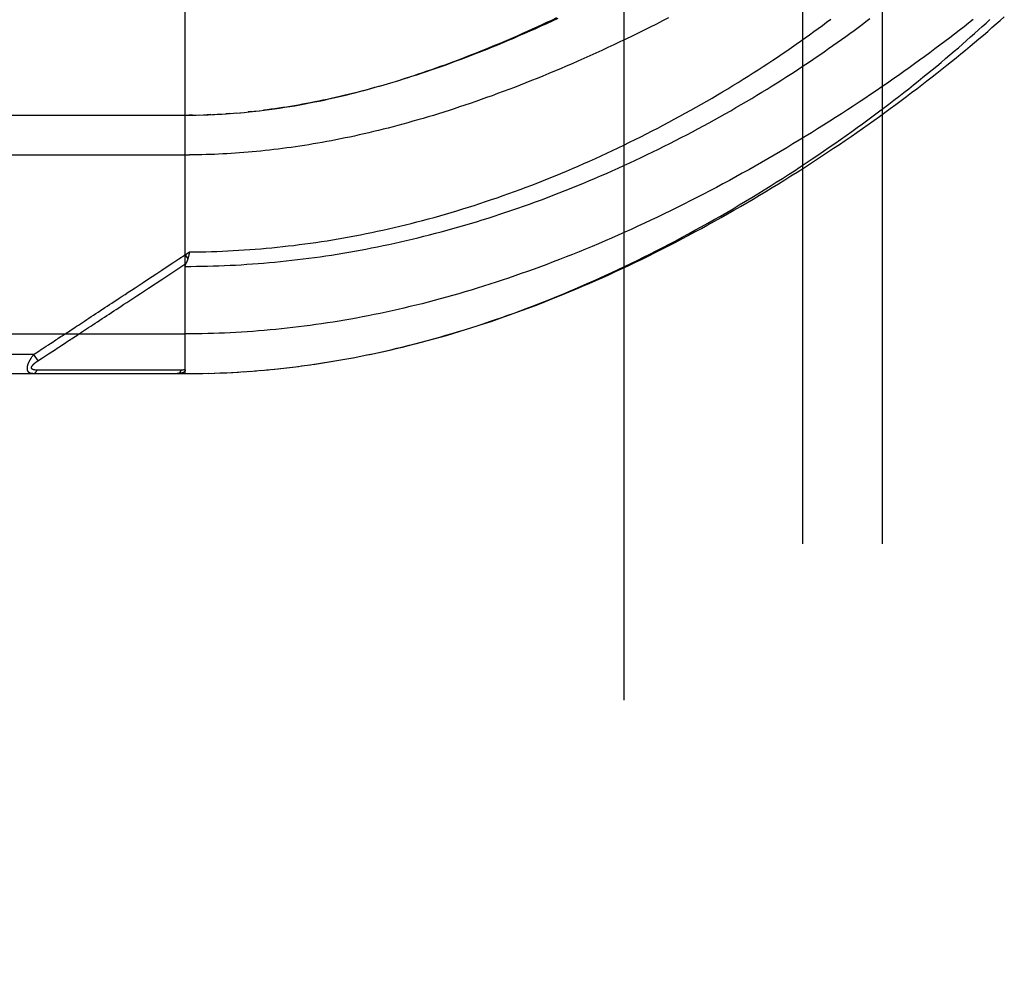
# Model space of a CAD drawing. Header units: inches. Extents: x 0 to 212, y 0 to 138.
# Tile 125 of 256: x 35.93 to 37.48, y 74.42 to 75.9. Entities that reach past the tile are written whole.
import ezdxf

# ---------------------------------------------------------------- set-up
doc = ezdxf.new("R2010")
doc.units = ezdxf.units.IN
doc.header["$LTSCALE"] = 11.6875
doc.header["$MEASUREMENT"] = 0
doc.linetypes.add('HIDDEN', pattern=[0.2, 0.1, -0.1])
for name, color, linetype in [('DEFAULT_2', 8, 'HIDDEN'), ('LEFTHAND_DOOR_ASSEMBLY', 7, 'CONTINUOUS'), ('SUBPANEL', 7, 'CONTINUOUS')]:
    doc.layers.add(name, color=color, linetype=linetype)

msp = doc.modelspace()

# ---------------------------------------------------------------- linework, layer by layer
at = {"layer": 'DEFAULT_2', "color": 8, "linetype": 'HIDDEN'}
msp.add_line((36.8837, 39.7688), (36.8837, 96.8728), dxfattribs=at)
at = {"layer": 'LEFTHAND_DOOR_ASSEMBLY', "color": 8, "linetype": 'HIDDEN'}
for p, q in [((36.1939, 75.3446), (36.1939, 76.0093)), ((36.237, 75.7518), (36.2459, 75.7522)), ((36.2441, 75.7521), (36.2517, 75.7525)), ((36.2633, 75.7533), (36.2575, 75.7529)), ((36.2653, 75.7534), (36.2751, 75.7542)), ((36.2723, 75.7539), (36.2809, 75.7547)), ((36.2987, 75.7564), (36.2928, 75.7558)), ((36.3021, 75.7568), (36.3106, 75.7577)), ((35.3202, 75.7508), (36.1939, 75.7508)), ((36.2054, 75.7509), (36.1997, 75.7508)), ((36.2082, 75.7509), (36.217, 75.7511)), ((36.2154, 75.751), (36.2227, 75.7512)), ((36.2343, 75.7516), (36.2285, 75.7514)), ((35.2902, 75.6883), (36.2005, 75.6883)), ((36.1939, 75.5313), (36.2007, 75.5359)), ((36.2007, 75.5359), (36.2, 75.5328)), ((36.1939, 75.5313), (36.198, 75.5251)), ((36.1997, 75.5315), (36.1994, 75.5303)), ((36.2, 75.5328), (36.1997, 75.5315)), ((36.1176, 75.4666), (36.1235, 75.4705)), ((36.0291, 75.4085), (36.0419, 75.4169)), ((35.2902, 75.4071), (36.1939, 75.4071)), ((35.9792, 75.3757), (35.9884, 75.3817)), ((35.9556, 75.3746), (35.2902, 75.3746)), ((35.9556, 75.3746), (35.9581, 75.3762)), ((35.9556, 75.3746), (35.9622, 75.3645)), ((35.9581, 75.3762), (35.9605, 75.3778)), ((35.9605, 75.3778), (35.9629, 75.3794)), ((35.9622, 75.3645), (35.9697, 75.3694)), ((35.9697, 75.3694), (35.9776, 75.3746)), ((35.9776, 75.3746), (35.9792, 75.3757)), ((35.9654, 75.3501), (35.961, 75.35)), ((35.9744, 75.3501), (35.9654, 75.3501)), ((36.0062, 75.3501), (35.9744, 75.3501)), ((36.0112, 75.3502), (36.0062, 75.3501)), ((36.1753, 75.3502), (36.1638, 75.3502)), ((36.1879, 75.3502), (36.1753, 75.3502)), ((36.3032, 75.3489), (36.3154, 75.3499)), ((36.3123, 75.3496), (36.3247, 75.3507)), ((36.3215, 75.3504), (36.3342, 75.3517)), ((36.3307, 75.3513), (36.3436, 75.3526)), ((36.3398, 75.3522), (36.353, 75.3537)), ((36.349, 75.3532), (36.3624, 75.3548)), ((36.3582, 75.3543), (36.3719, 75.356)), ((36.3675, 75.3554), (36.3814, 75.3572)), ((36.3767, 75.3566), (36.3909, 75.3585)), ((36.3859, 75.3579), (36.4004, 75.3599)), ((35.3202, 75.3446), (36.1939, 75.3446)), ((36.1939, 75.3446), (36.2032, 75.3446)), ((36.203, 75.3446), (36.2125, 75.3447)), ((36.2121, 75.3447), (36.2218, 75.3448)), ((36.2212, 75.3448), (36.2312, 75.3451)), ((36.2303, 75.345), (36.2405, 75.3453)), ((36.2394, 75.3453), (36.2498, 75.3457)), ((36.2485, 75.3456), (36.2592, 75.3461)), ((36.2576, 75.346), (36.2685, 75.3466)), ((36.2667, 75.3465), (36.2779, 75.3471)), ((36.2758, 75.347), (36.2872, 75.3477)), ((36.2849, 75.3475), (36.2966, 75.3484)), ((36.2941, 75.3482), (36.306, 75.3491))]:
    msp.add_line(p, q, dxfattribs=at)
for points in [[(36.1939, 75.5132), (36.2027, 75.5132), (36.2115, 75.5133), (36.2203, 75.5134), (36.2291, 75.5136), (36.2378, 75.5139), (36.2466, 75.5142), (36.2554, 75.5145), (36.2643, 75.5149), (36.2731, 75.5153), (36.2819, 75.5158), (36.2907, 75.5164), (36.2995, 75.517), (36.3084, 75.5176), (36.3172, 75.5183), (36.3261, 75.5191), (36.3349, 75.5199), (36.3438, 75.5208), (36.3526, 75.5217), (36.3615, 75.5227), (36.3704, 75.5237), (36.3793, 75.5248), (36.3882, 75.5259), (36.3971, 75.5271), (36.4061, 75.5284), (36.415, 75.5297), (36.4239, 75.531), (36.4329, 75.5324), (36.4419, 75.5339), (36.4509, 75.5354), (36.4599, 75.537), (36.4689, 75.5386), (36.4779, 75.5403), (36.4869, 75.5421), (36.496, 75.5439), (36.505, 75.5457), (36.5141, 75.5476), (36.5232, 75.5496), (36.5323, 75.5516), (36.5414, 75.5537), (36.5505, 75.5559), (36.5596, 75.5581), (36.5688, 75.5604), (36.5779, 75.5627), (36.5871, 75.5651), (36.5963, 75.5675), (36.6055, 75.57), (36.6147, 75.5725), (36.6239, 75.5752), (36.6332, 75.5778), (36.6424, 75.5806), (36.6516, 75.5834), (36.6609, 75.5862), (36.6702, 75.5891), (36.6795, 75.5921), (36.6887, 75.5951), (36.698, 75.5982), (36.7073, 75.6014), (36.7166, 75.6046), (36.7259, 75.6078), (36.7353, 75.6111), (36.7446, 75.6145), (36.7539, 75.6179), (36.7632, 75.6214), (36.7725, 75.625), (36.7818, 75.6286), (36.7911, 75.6322), (36.8004, 75.636), (36.8097, 75.6397), (36.819, 75.6435), (36.8283, 75.6474), (36.8375, 75.6513), (36.8468, 75.6553), (36.856, 75.6593), (36.8652, 75.6634), (36.8744, 75.6675), (36.8835, 75.6716), (36.8927, 75.6758), (36.9018, 75.6801), (36.9109, 75.6844), (36.92, 75.6887), (36.929, 75.6931), (36.938, 75.6975), (36.947, 75.702), (36.9559, 75.7064), (36.9648, 75.711), (36.9737, 75.7155), (36.9825, 75.7201), (36.9913, 75.7247), (37, 75.7294), (37.0087, 75.7341), (37.0173, 75.7388), (37.0259, 75.7435), (37.0345, 75.7483), (37.0429, 75.753), (37.0514, 75.7578), (37.0597, 75.7626), (37.068, 75.7675), (37.0763, 75.7723), (37.0844, 75.7772), (37.0925, 75.782), (37.1006, 75.7869), (37.1085, 75.7918), (37.1165, 75.7967), (37.1243, 75.8016), (37.132, 75.8065), (37.1397, 75.8114), (37.1473, 75.8162), (37.1549, 75.8211), (37.1623, 75.826), (37.1697, 75.8309), (37.177, 75.8358), (37.1842, 75.8407), (37.1913, 75.8456), (37.1984, 75.8504), (37.2053, 75.8553), (37.2122, 75.8601), (37.219, 75.8649), (37.2257, 75.8697), (37.2323, 75.8745), (37.2388, 75.8793), (37.2453, 75.884), (37.2516, 75.8887), (37.2579, 75.8934), (37.2641, 75.8981), (37.2702, 75.9028)], [(36.2007, 75.5359), (36.2093, 75.5359), (36.2179, 75.536), (36.2265, 75.5362), (36.2351, 75.5364), (36.2437, 75.5367), (36.2523, 75.5371), (36.2609, 75.5374), (36.2695, 75.5379), (36.2781, 75.5384), (36.2867, 75.5389), (36.2953, 75.5395), (36.304, 75.5402), (36.3126, 75.5409), (36.3212, 75.5416), (36.3299, 75.5424), (36.3385, 75.5433), (36.3472, 75.5442), (36.3558, 75.5452), (36.3645, 75.5462), (36.3732, 75.5473), (36.3819, 75.5484), (36.3906, 75.5496), (36.3993, 75.5509), (36.4081, 75.5522), (36.4168, 75.5535), (36.4255, 75.555), (36.4343, 75.5564), (36.4431, 75.558), (36.4518, 75.5595), (36.4606, 75.5612), (36.4694, 75.5629), (36.4783, 75.5646), (36.4871, 75.5664), (36.4959, 75.5683), (36.5048, 75.5702), (36.5137, 75.5722), (36.5225, 75.5743), (36.5314, 75.5764), (36.5403, 75.5785), (36.5493, 75.5807), (36.5582, 75.583), (36.5671, 75.5854), (36.5761, 75.5877), (36.5851, 75.5902), (36.594, 75.5927), (36.603, 75.5953), (36.612, 75.5979), (36.621, 75.6006), (36.6301, 75.6034), (36.6391, 75.6062), (36.6481, 75.609), (36.6572, 75.612), (36.6662, 75.615), (36.6753, 75.618), (36.6844, 75.6211), (36.6935, 75.6243), (36.7025, 75.6275), (36.7116, 75.6308), (36.7207, 75.6341), (36.7298, 75.6375), (36.7389, 75.641), (36.748, 75.6445), (36.7571, 75.6481), (36.7662, 75.6517), (36.7753, 75.6554), (36.7844, 75.6591), (36.7935, 75.6629), (36.8025, 75.6668), (36.8116, 75.6707), (36.8206, 75.6747), (36.8297, 75.6787), (36.8387, 75.6827), (36.8477, 75.6868), (36.8567, 75.691), (36.8657, 75.6952), (36.8747, 75.6994), (36.8836, 75.7037), (36.8925, 75.7081), (36.9014, 75.7125), (36.9103, 75.7169), (36.9191, 75.7214), (36.9279, 75.7259), (36.9367, 75.7304), (36.9454, 75.735), (36.9541, 75.7397), (36.9628, 75.7443), (36.9714, 75.749), (36.98, 75.7537), (36.9885, 75.7585), (36.997, 75.7633), (37.0054, 75.7681), (37.0138, 75.7729), (37.0222, 75.7777), (37.0305, 75.7826), (37.0387, 75.7875), (37.0468, 75.7924), (37.055, 75.7974), (37.063, 75.8023), (37.071, 75.8072), (37.0789, 75.8122), (37.0868, 75.8172), (37.0945, 75.8222), (37.1023, 75.8272), (37.1099, 75.8322), (37.1175, 75.8372), (37.125, 75.8421), (37.1324, 75.8471), (37.1397, 75.8521), (37.147, 75.8571), (37.1542, 75.8621), (37.1613, 75.8671), (37.1683, 75.8721), (37.1753, 75.877), (37.1822, 75.882), (37.1889, 75.8869), (37.1956, 75.8918), (37.2022, 75.8967), (37.2088, 75.9016)], [(37.4326, 75.901), (37.4255, 75.8953), (37.4182, 75.8896), (37.4108, 75.8839), (37.4033, 75.8781), (37.3958, 75.8723), (37.3881, 75.8665), (37.3803, 75.8607), (37.3725, 75.8548), (37.3645, 75.8489), (37.3565, 75.843), (37.3484, 75.8371), (37.3402, 75.8312), (37.3318, 75.8252), (37.3235, 75.8192), (37.315, 75.8132), (37.3064, 75.8072), (37.2977, 75.8012), (37.289, 75.7952), (37.2802, 75.7892), (37.2713, 75.7832), (37.2623, 75.7772), (37.2533, 75.7711), (37.2441, 75.7651), (37.235, 75.7591), (37.2257, 75.7531), (37.2164, 75.7471), (37.207, 75.7411), (37.1975, 75.7351), (37.188, 75.7291), (37.1784, 75.7232), (37.1687, 75.7173), (37.159, 75.7113), (37.1493, 75.7055), (37.1395, 75.6996), (37.1296, 75.6938), (37.1197, 75.688), (37.1097, 75.6822), (37.0998, 75.6764), (37.0897, 75.6707), (37.0797, 75.6651), (37.0696, 75.6594), (37.0594, 75.6538), (37.0493, 75.6483), (37.0391, 75.6428), (37.0289, 75.6373), (37.0186, 75.6319), (37.0084, 75.6266), (36.9981, 75.6213), (36.9878, 75.616), (36.9775, 75.6108), (36.9672, 75.6057), (36.9569, 75.6006), (36.9466, 75.5956), (36.9363, 75.5906), (36.926, 75.5857), (36.9157, 75.5808), (36.9054, 75.5761), (36.8951, 75.5713), (36.8848, 75.5667), (36.8745, 75.5621), (36.8642, 75.5576), (36.8539, 75.5532), (36.8437, 75.5488), (36.8334, 75.5445), (36.8232, 75.5402), (36.813, 75.536), (36.8028, 75.5319), (36.7927, 75.5279), (36.7825, 75.5239), (36.7724, 75.5201), (36.7623, 75.5162), (36.7522, 75.5125), (36.7422, 75.5088), (36.7322, 75.5052), (36.7222, 75.5017), (36.7122, 75.4982), (36.7023, 75.4948), (36.6924, 75.4915), (36.6825, 75.4882), (36.6726, 75.485), (36.6628, 75.4819), (36.653, 75.4789), (36.6433, 75.4759), (36.6335, 75.473), (36.6238, 75.4701), (36.6141, 75.4674), (36.6045, 75.4647), (36.5949, 75.462), (36.5853, 75.4595), (36.5757, 75.457), (36.5662, 75.4545), (36.5567, 75.4522), (36.5472, 75.4499), (36.5378, 75.4476), (36.5284, 75.4455), (36.519, 75.4434), (36.5096, 75.4413), (36.5003, 75.4393), (36.491, 75.4374), (36.4817, 75.4356), (36.4725, 75.4338), (36.4632, 75.432), (36.454, 75.4304), (36.4448, 75.4288), (36.4357, 75.4272), (36.4265, 75.4257), (36.4174, 75.4243), (36.4083, 75.4229), (36.3992, 75.4216), (36.3901, 75.4204), (36.3811, 75.4192), (36.3721, 75.418), (36.3631, 75.4169), (36.3541, 75.4159), (36.3451, 75.415), (36.3361, 75.414), (36.3272, 75.4132), (36.3182, 75.4124), (36.3093, 75.4117), (36.3004, 75.411), (36.2915, 75.4103), (36.2826, 75.4098), (36.2737, 75.4093), (36.2648, 75.4088), (36.2559, 75.4084)], [(36.3101, 75.7577), (36.318, 75.7586), (36.3261, 75.7597), (36.3341, 75.7608), (36.3421, 75.7619), (36.3501, 75.7631), (36.3581, 75.7644), (36.366, 75.7657), (36.3739, 75.7671), (36.3817, 75.7685), (36.3894, 75.77), (36.3971, 75.7715), (36.4046, 75.773), (36.4121, 75.7746), (36.4195, 75.7762), (36.4268, 75.7778), (36.4341, 75.7795), (36.4413, 75.7812), (36.4485, 75.7829), (36.4556, 75.7847), (36.4628, 75.7865), (36.4699, 75.7884), (36.477, 75.7902), (36.484, 75.7922), (36.4911, 75.7941), (36.4981, 75.7961), (36.5051, 75.7981), (36.5121, 75.8002), (36.5191, 75.8023), (36.526, 75.8044), (36.533, 75.8065), (36.5399, 75.8087), (36.5468, 75.811), (36.5537, 75.8132), (36.5607, 75.8155), (36.5676, 75.8178), (36.5745, 75.8202), (36.5815, 75.8226), (36.5884, 75.8251), (36.5954, 75.8276), (36.6024, 75.8301), (36.6094, 75.8326), (36.6164, 75.8352), (36.6234, 75.8379), (36.6305, 75.8406), (36.6375, 75.8433), (36.6446, 75.8461), (36.6518, 75.8489), (36.6589, 75.8517), (36.6661, 75.8546), (36.6733, 75.8576), (36.6805, 75.8606), (36.6878, 75.8636), (36.6951, 75.8667), (36.7024, 75.8698), (36.7098, 75.873), (36.7172, 75.8762), (36.7246, 75.8795), (36.7321, 75.8828), (36.7396, 75.8862), (36.7472, 75.8897), (36.7548, 75.8932), (36.7625, 75.8967), (36.7702, 75.9003), (36.778, 75.904)], [(36.7795, 75.9025), (36.7706, 75.8984), (36.7618, 75.8944), (36.7531, 75.8904), (36.7444, 75.8865), (36.7357, 75.8827), (36.7271, 75.8789), (36.7185, 75.8752), (36.7099, 75.8715), (36.7014, 75.8679), (36.693, 75.8644), (36.6846, 75.8609), (36.6763, 75.8575), (36.668, 75.8541), (36.6597, 75.8509), (36.6515, 75.8476), (36.6434, 75.8445), (36.6353, 75.8414), (36.6272, 75.8384), (36.6193, 75.8354), (36.6113, 75.8325), (36.6035, 75.8296), (36.5956, 75.8268), (36.5879, 75.8241), (36.5802, 75.8215), (36.5725, 75.8189), (36.5649, 75.8163), (36.5573, 75.8138), (36.5498, 75.8114), (36.5424, 75.809), (36.535, 75.8067), (36.5277, 75.8044), (36.5204, 75.8022), (36.5131, 75.8001), (36.5059, 75.798), (36.4988, 75.796), (36.4917, 75.794), (36.4847, 75.7921), (36.4777, 75.7902), (36.4708, 75.7883), (36.4639, 75.7866), (36.457, 75.7848), (36.4502, 75.7832), (36.4435, 75.7815), (36.4368, 75.78), (36.4301, 75.7784), (36.4235, 75.777), (36.4169, 75.7755), (36.4104, 75.7741), (36.4039, 75.7728), (36.3974, 75.7715), (36.391, 75.7702), (36.3846, 75.769), (36.3783, 75.7679), (36.372, 75.7667), (36.3657, 75.7656), (36.3595, 75.7646), (36.3533, 75.7636), (36.3471, 75.7626), (36.341, 75.7617)], [(36.9538, 75.9037), (36.9442, 75.8988), (36.9346, 75.8939), (36.925, 75.8891), (36.9154, 75.8844), (36.9058, 75.8797), (36.8963, 75.875), (36.8867, 75.8704), (36.8772, 75.8659), (36.8677, 75.8614), (36.8583, 75.857), (36.8488, 75.8526), (36.8394, 75.8483), (36.83, 75.8441), (36.8207, 75.8399), (36.8113, 75.8358), (36.8021, 75.8317), (36.7928, 75.8277), (36.7836, 75.8238), (36.7744, 75.8199), (36.7653, 75.8161), (36.7562, 75.8123), (36.7471, 75.8086), (36.7381, 75.805), (36.7291, 75.8015), (36.7202, 75.798), (36.7113, 75.7945), (36.7025, 75.7912), (36.6937, 75.7878), (36.685, 75.7846), (36.6763, 75.7814), (36.6677, 75.7783), (36.6591, 75.7752), (36.6505, 75.7723), (36.642, 75.7693), (36.6336, 75.7665), (36.6252, 75.7637), (36.6169, 75.7609), (36.6086, 75.7582), (36.6003, 75.7556), (36.5921, 75.753), (36.584, 75.7505), (36.5759, 75.7481), (36.5678, 75.7457), (36.5598, 75.7433), (36.5519, 75.7411), (36.544, 75.7389), (36.5361, 75.7367), (36.5283, 75.7346), (36.5206, 75.7325), (36.5129, 75.7305), (36.5052, 75.7286), (36.4976, 75.7267), (36.49, 75.7249), (36.4825, 75.7231), (36.475, 75.7213), (36.4675, 75.7197), (36.4601, 75.718), (36.4528, 75.7164), (36.4454, 75.7149), (36.4382, 75.7134), (36.4309, 75.712), (36.4237, 75.7106), (36.4165, 75.7092), (36.4094, 75.7079), (36.4023, 75.7067), (36.3952, 75.7055), (36.3882, 75.7043), (36.3812, 75.7032), (36.3742, 75.7021), (36.3673, 75.7011), (36.3604, 75.7001), (36.3535, 75.6992), (36.3466, 75.6982)], [(36.3952, 75.3592), (36.4045, 75.3606), (36.4138, 75.362), (36.4231, 75.3635), (36.4324, 75.3651), (36.4417, 75.3667), (36.4511, 75.3684), (36.4605, 75.3702), (36.4699, 75.372), (36.4793, 75.3739), (36.4888, 75.3758), (36.4982, 75.3779), (36.5077, 75.38), (36.5172, 75.3821), (36.5267, 75.3844), (36.5363, 75.3867), (36.5459, 75.3891), (36.5555, 75.3915), (36.5651, 75.394), (36.5747, 75.3966), (36.5844, 75.3992), (36.5941, 75.402), (36.6038, 75.4048), (36.6136, 75.4076), (36.6233, 75.4106), (36.6331, 75.4136), (36.6429, 75.4167), (36.6527, 75.4198), (36.6624, 75.423), (36.6722, 75.4263), (36.6819, 75.4296), (36.6916, 75.4329), (36.7012, 75.4364), (36.7108, 75.4398), (36.7204, 75.4433), (36.73, 75.4469), (36.7396, 75.4506), (36.7492, 75.4542), (36.7587, 75.458), (36.7683, 75.4618), (36.7779, 75.4657), (36.7875, 75.4696), (36.7971, 75.4737), (36.8067, 75.4777), (36.8163, 75.4819), (36.8259, 75.4861), (36.8356, 75.4903), (36.8452, 75.4947), (36.8549, 75.4991), (36.8647, 75.5036), (36.8745, 75.5082), (36.8844, 75.5129), (36.8943, 75.5176), (36.9043, 75.5225), (36.9143, 75.5275), (36.9244, 75.5325), (36.9345, 75.5376), (36.9446, 75.5428), (36.9547, 75.5481), (36.9649, 75.5534), (36.975, 75.5588), (36.9851, 75.5643), (36.9952, 75.5698), (37.0052, 75.5753), (37.0153, 75.5809), (37.0253, 75.5866), (37.0352, 75.5923), (37.0452, 75.598), (37.0551, 75.6038), (37.0649, 75.6096), (37.0747, 75.6155), (37.0845, 75.6214), (37.0942, 75.6273), (37.1039, 75.6333), (37.1135, 75.6393), (37.1231, 75.6453), (37.1326, 75.6514), (37.1421, 75.6574), (37.1515, 75.6635), (37.1608, 75.6696), (37.1701, 75.6758), (37.1793, 75.6819), (37.1884, 75.688), (37.1974, 75.6942), (37.2064, 75.7004), (37.2153, 75.7065), (37.2242, 75.7127), (37.2329, 75.7189), (37.2416, 75.7251), (37.2502, 75.7312), (37.2587, 75.7374), (37.2671, 75.7436), (37.2754, 75.7497), (37.2837, 75.7558), (37.2918, 75.762), (37.2999, 75.7681), (37.3079, 75.7742), (37.3157, 75.7802), (37.3235, 75.7863), (37.3312, 75.7923), (37.3388, 75.7983), (37.3463, 75.8043), (37.3537, 75.8103), (37.361, 75.8162), (37.3682, 75.8221), (37.3753, 75.828), (37.3823, 75.8338), (37.3892, 75.8396), (37.3961, 75.8454), (37.4028, 75.8511), (37.4094, 75.8568), (37.4159, 75.8625), (37.4223, 75.8681), (37.4286, 75.8737), (37.4348, 75.8792), (37.4409, 75.8847), (37.4469, 75.8902), (37.4528, 75.8956), (37.4586, 75.901)], [(36.4004, 75.3599), (36.4099, 75.3614), (36.4194, 75.3629), (36.429, 75.3645), (36.4385, 75.3661), (36.4481, 75.3678), (36.4577, 75.3696), (36.4674, 75.3714), (36.477, 75.3734), (36.4867, 75.3754), (36.4964, 75.3774), (36.5061, 75.3795), (36.5158, 75.3817), (36.5256, 75.384), (36.5353, 75.3863), (36.5451, 75.3888), (36.555, 75.3912), (36.5648, 75.3938), (36.5747, 75.3964), (36.5846, 75.3991), (36.5945, 75.4019), (36.6044, 75.4047), (36.6144, 75.4077), (36.6244, 75.4107), (36.6344, 75.4137), (36.6445, 75.4169), (36.6545, 75.4201), (36.6646, 75.4234), (36.6747, 75.4267), (36.6849, 75.4302), (36.695, 75.4337), (36.7052, 75.4373), (36.7154, 75.441), (36.7256, 75.4447), (36.7358, 75.4485), (36.7461, 75.4524), (36.7564, 75.4564), (36.7667, 75.4604), (36.777, 75.4646), (36.7873, 75.4687), (36.7977, 75.473), (36.808, 75.4774), (36.8184, 75.4818), (36.8288, 75.4863), (36.8392, 75.4908), (36.8496, 75.4954), (36.86, 75.5001), (36.8704, 75.5049), (36.8808, 75.5097), (36.8912, 75.5147), (36.9017, 75.5196), (36.9121, 75.5247), (36.9225, 75.5298), (36.9329, 75.5349), (36.9433, 75.5402), (36.9537, 75.5455), (36.9641, 75.5508), (36.9744, 75.5562), (36.9848, 75.5617), (36.9951, 75.5672), (37.0054, 75.5728), (37.0157, 75.5784), (37.0259, 75.584), (37.0362, 75.5898), (37.0464, 75.5955), (37.0565, 75.6013), (37.0667, 75.6072), (37.0768, 75.6131), (37.0868, 75.619), (37.0968, 75.625), (37.1068, 75.631), (37.1167, 75.637), (37.1266, 75.6431), (37.1364, 75.6492), (37.1462, 75.6553), (37.1559, 75.6614), (37.1656, 75.6676), (37.1752, 75.6738), (37.1847, 75.68), (37.1942, 75.6862), (37.2036, 75.6924), (37.2129, 75.6987), (37.2222, 75.7049), (37.2314, 75.7112), (37.2406, 75.7174), (37.2496, 75.7237), (37.2586, 75.73), (37.2675, 75.7363), (37.2763, 75.7425), (37.2851, 75.7488), (37.2937, 75.755), (37.3023, 75.7613), (37.3108, 75.7675), (37.3192, 75.7737), (37.3276, 75.78), (37.3358, 75.7862), (37.3439, 75.7924), (37.352, 75.7985), (37.36, 75.8047), (37.3679, 75.8108), (37.3757, 75.8169), (37.3834, 75.823), (37.391, 75.8291), (37.3985, 75.8351), (37.4059, 75.8411), (37.4133, 75.8471), (37.4205, 75.8531), (37.4277, 75.8591), (37.4347, 75.865), (37.4417, 75.8708), (37.4486, 75.8767), (37.4554, 75.8825), (37.462, 75.8883), (37.4686, 75.8941), (37.4751, 75.8998), (37.4815, 75.9055)], [(36.2512, 75.7525), (36.2583, 75.7529), (36.2692, 75.7537)], [(36.2795, 75.7545), (36.2868, 75.7552), (36.2943, 75.7559), (36.3047, 75.757)], [(36.341, 75.7617), (36.3348, 75.7608), (36.3288, 75.76), (36.3227, 75.7592), (36.3167, 75.7584)], [(36.1939, 75.7508), (36.201, 75.7508), (36.2112, 75.751)], [(36.2226, 75.7512), (36.2298, 75.7515), (36.2401, 75.7519)], [(36.3466, 75.6982), (36.3398, 75.6974), (36.333, 75.6966), (36.3262, 75.6958), (36.3195, 75.695), (36.3127, 75.6943), (36.306, 75.6937), (36.2993, 75.6931), (36.2926, 75.6925), (36.286, 75.6919), (36.2793, 75.6914), (36.2727, 75.691), (36.2661, 75.6905), (36.2595, 75.6901), (36.2529, 75.6898), (36.2463, 75.6895), (36.2397, 75.6892), (36.2332, 75.689), (36.2266, 75.6888), (36.2201, 75.6886), (36.2135, 75.6885), (36.207, 75.6884), (36.2005, 75.6883)], [(36.0605, 75.4436), (36.0677, 75.4483), (36.0712, 75.4507), (36.0748, 75.453), (36.0785, 75.4554), (36.0823, 75.4579), (36.0862, 75.4605), (36.0903, 75.4632), (36.0947, 75.4661), (36.0993, 75.4691), (36.1043, 75.4724), (36.1096, 75.4759), (36.1153, 75.4796), (36.1213, 75.4836), (36.1277, 75.4878), (36.1345, 75.4923), (36.1417, 75.497), (36.1492, 75.5019), (36.1572, 75.5072), (36.1657, 75.5128), (36.1746, 75.5186), (36.184, 75.5248), (36.1939, 75.5313)], [(36.198, 75.5251), (36.1978, 75.5245), (36.1977, 75.5239), (36.1975, 75.5233), (36.1973, 75.5228), (36.1971, 75.5222), (36.1969, 75.5217), (36.1967, 75.5211), (36.1965, 75.5206), (36.1963, 75.5201), (36.1961, 75.5196), (36.1958, 75.519), (36.1956, 75.5185), (36.1954, 75.5181)], [(36.1994, 75.5303), (36.1991, 75.5291), (36.199, 75.5285), (36.1988, 75.5279), (36.1987, 75.5274), (36.1985, 75.5268), (36.1984, 75.5262), (36.1982, 75.5256), (36.198, 75.5251)], [(36.1588, 75.4937), (36.1759, 75.5049), (36.1951, 75.5176)], [(36.1939, 75.5132), (36.1939, 75.5134), (36.1939, 75.5136), (36.1939, 75.5138), (36.194, 75.5141), (36.194, 75.5143), (36.194, 75.5145), (36.1941, 75.5147), (36.1941, 75.5149), (36.1942, 75.5151), (36.1942, 75.5153), (36.1943, 75.5156), (36.1944, 75.5158), (36.1944, 75.516), (36.1945, 75.5162), (36.1946, 75.5164), (36.1947, 75.5167), (36.1948, 75.5169), (36.1949, 75.5171), (36.195, 75.5173), (36.1954, 75.5181)], [(36.1235, 75.4705), (36.1364, 75.479), (36.1588, 75.4937)], [(36.0419, 75.4169), (36.0454, 75.4191), (36.0489, 75.4215), (36.0525, 75.4238), (36.0561, 75.4262), (36.0598, 75.4286), (36.0635, 75.4311), (36.0672, 75.4335), (36.0708, 75.4359), (36.0745, 75.4383), (36.0781, 75.4407), (36.0818, 75.4431), (36.0855, 75.4455), (36.0894, 75.4481), (36.0934, 75.4507), (36.0976, 75.4535), (36.1021, 75.4565), (36.1069, 75.4596), (36.1176, 75.4666)], [(36.0125, 75.412), (36.0175, 75.4153), (36.0203, 75.4171), (36.0232, 75.419), (36.0262, 75.421), (36.0293, 75.4231), (36.0325, 75.4252), (36.0358, 75.4273), (36.0392, 75.4296), (36.0426, 75.4318), (36.0462, 75.4342), (36.0497, 75.4365), (36.0533, 75.4389), (36.0569, 75.4413), (36.0605, 75.4436)], [(35.9944, 75.4001), (35.9983, 75.4027), (36.0002, 75.4039), (36.0021, 75.4052), (36.0041, 75.4065), (36.006, 75.4078), (36.0081, 75.4091), (36.0102, 75.4105), (36.0125, 75.412)], [(35.9829, 75.3925), (35.9867, 75.395), (35.9886, 75.3963), (35.9905, 75.3976), (35.9925, 75.3988), (35.9944, 75.4001)], [(36.004, 75.392), (36.006, 75.3933), (36.008, 75.3946), (36.0099, 75.3959), (36.0119, 75.3972), (36.014, 75.3985), (36.0161, 75.3999), (36.0184, 75.4014), (36.0208, 75.403), (36.0234, 75.4047), (36.0262, 75.4066), (36.0291, 75.4085)], [(36.2559, 75.4084), (36.247, 75.408), (36.2382, 75.4077), (36.2293, 75.4075), (36.2205, 75.4073), (36.2116, 75.4072), (36.2028, 75.4071), (36.1939, 75.4071)], [(35.9629, 75.3794), (35.9653, 75.3809), (35.9665, 75.3818)], [(35.9665, 75.3818), (35.9691, 75.3835), (35.9706, 75.3844)], [(35.9706, 75.3844), (35.9738, 75.3865), (35.9755, 75.3877)], [(35.9755, 75.3877), (35.9791, 75.3901), (35.981, 75.3913), (35.9829, 75.3925)], [(35.9884, 75.3817), (35.9903, 75.383), (35.9922, 75.3842), (35.9942, 75.3855), (35.9961, 75.3868), (35.9981, 75.3881), (36.0001, 75.3894), (36.004, 75.392)], [(35.9544, 75.3446), (35.954, 75.3446), (35.9535, 75.3446), (35.9531, 75.3446), (35.9528, 75.3446), (35.9524, 75.3447), (35.952, 75.3448), (35.9517, 75.3448), (35.9514, 75.3449), (35.9511, 75.345), (35.9508, 75.3451), (35.9505, 75.3452), (35.9502, 75.3453), (35.95, 75.3454), (35.9497, 75.3455), (35.9495, 75.3456), (35.9493, 75.3457), (35.949, 75.3459), (35.9488, 75.346), (35.9486, 75.3462), (35.9485, 75.3463), (35.9483, 75.3464), (35.9481, 75.3466), (35.9479, 75.3467), (35.9478, 75.3469), (35.9476, 75.3471), (35.9475, 75.3472), (35.9473, 75.3474), (35.9472, 75.3476), (35.9471, 75.3478), (35.947, 75.3479), (35.9469, 75.3481), (35.9467, 75.3483), (35.9466, 75.3485), (35.9465, 75.3487), (35.9465, 75.3489), (35.9464, 75.3491), (35.9463, 75.3493), (35.9462, 75.3495), (35.9461, 75.3497), (35.9461, 75.3499), (35.946, 75.3502), (35.946, 75.3504), (35.9459, 75.3506), (35.9459, 75.3508), (35.9458, 75.3511), (35.9458, 75.3513), (35.9458, 75.3516), (35.9458, 75.3518), (35.9457, 75.3521), (35.9457, 75.3523), (35.9457, 75.3526), (35.9457, 75.3528), (35.9457, 75.3531), (35.9457, 75.3534), (35.9457, 75.3537), (35.9458, 75.3539), (35.9458, 75.3542), (35.9458, 75.3545), (35.9459, 75.3548), (35.9459, 75.3551), (35.9459, 75.3554), (35.946, 75.3557), (35.9461, 75.356), (35.9461, 75.3563), (35.9462, 75.3567), (35.9463, 75.357), (35.9463, 75.3573), (35.9464, 75.3576), (35.9465, 75.358), (35.9466, 75.3583), (35.9467, 75.3587), (35.9469, 75.359), (35.947, 75.3594), (35.9471, 75.3597), (35.9472, 75.3601), (35.9474, 75.3605), (35.9475, 75.3609), (35.9477, 75.3613), (35.9478, 75.3616), (35.948, 75.362), (35.9482, 75.3624), (35.9484, 75.3629), (35.9486, 75.3633), (35.9488, 75.3637), (35.949, 75.3641), (35.9492, 75.3646), (35.9495, 75.365), (35.9497, 75.3655), (35.95, 75.366), (35.9502, 75.3665), (35.9505, 75.367), (35.9508, 75.3675), (35.9511, 75.368), (35.9514, 75.3685), (35.9518, 75.369), (35.9521, 75.3696), (35.9525, 75.3702), (35.9529, 75.3708), (35.9533, 75.3714), (35.9537, 75.372), (35.9542, 75.3726), (35.9546, 75.3732), (35.9551, 75.3739), (35.9556, 75.3746)], [(35.961, 75.35), (35.9606, 75.35), (35.9602, 75.35), (35.9598, 75.35), (35.9594, 75.3501), (35.959, 75.3501), (35.9587, 75.3501), (35.9583, 75.3501), (35.958, 75.3502), (35.9577, 75.3502), (35.9574, 75.3503), (35.9571, 75.3503), (35.9568, 75.3504), (35.9566, 75.3504), (35.9563, 75.3505), (35.9561, 75.3505), (35.9559, 75.3506), (35.9557, 75.3506), (35.9555, 75.3507), (35.9553, 75.3508), (35.9551, 75.3508), (35.9549, 75.3509), (35.9547, 75.351), (35.9545, 75.351), (35.9544, 75.3511), (35.9542, 75.3512), (35.9541, 75.3513), (35.9539, 75.3513), (35.9538, 75.3514), (35.9537, 75.3515), (35.9536, 75.3516), (35.9534, 75.3517), (35.9533, 75.3518), (35.9532, 75.3519), (35.9531, 75.352), (35.953, 75.352), (35.953, 75.3521), (35.9529, 75.3522), (35.9528, 75.3523), (35.9527, 75.3524), (35.9527, 75.3525), (35.9526, 75.3526), (35.9526, 75.3528), (35.9525, 75.3529), (35.9525, 75.353), (35.9524, 75.3531), (35.9524, 75.3532), (35.9524, 75.3533), (35.9523, 75.3534), (35.9523, 75.3536), (35.9523, 75.3537), (35.9523, 75.3538), (35.9523, 75.3539), (35.9523, 75.3541), (35.9523, 75.3542), (35.9523, 75.3543), (35.9523, 75.3544), (35.9524, 75.3546), (35.9524, 75.3547), (35.9524, 75.3549), (35.9525, 75.355), (35.9525, 75.3552), (35.9526, 75.3553), (35.9526, 75.3554), (35.9527, 75.3556), (35.9528, 75.3558), (35.9529, 75.3559), (35.9529, 75.3561), (35.953, 75.3562), (35.9531, 75.3564), (35.9532, 75.3566), (35.9533, 75.3567), (35.9534, 75.3569), (35.9536, 75.3571), (35.9537, 75.3572), (35.9538, 75.3574), (35.954, 75.3576), (35.9541, 75.3578), (35.9543, 75.358), (35.9544, 75.3582), (35.9546, 75.3584), (35.9548, 75.3586), (35.955, 75.3588), (35.9552, 75.359), (35.9554, 75.3592), (35.9556, 75.3594), (35.9558, 75.3596), (35.9561, 75.3598), (35.9563, 75.3601), (35.9566, 75.3603), (35.9568, 75.3605), (35.9571, 75.3608), (35.9574, 75.361), (35.9577, 75.3613), (35.958, 75.3615), (35.9584, 75.3618), (35.9587, 75.3621), (35.9591, 75.3624), (35.9595, 75.3627), (35.9599, 75.363), (35.9603, 75.3633), (35.9608, 75.3636), (35.9612, 75.3639), (35.9617, 75.3642), (35.9622, 75.3645)], [(35.9544, 75.3446), (35.9546, 75.3446), (35.9549, 75.3446), (35.9551, 75.3446), (35.9553, 75.3446), (35.9555, 75.3447), (35.9557, 75.3447), (35.956, 75.3448), (35.9562, 75.3449), (35.9564, 75.345), (35.9566, 75.3451), (35.9568, 75.3452), (35.957, 75.3453), (35.9573, 75.3454), (35.9575, 75.3455), (35.9577, 75.3457), (35.9579, 75.3458), (35.9581, 75.346), (35.9583, 75.3462), (35.9585, 75.3463), (35.9587, 75.3465), (35.9589, 75.3467), (35.9591, 75.3469), (35.9592, 75.3471), (35.9594, 75.3474), (35.9596, 75.3476), (35.9598, 75.3478), (35.9599, 75.3481), (35.9601, 75.3483), (35.9603, 75.3486), (35.9604, 75.3489), (35.9606, 75.3492), (35.9608, 75.3494), (35.9609, 75.3497), (35.961, 75.35)], [(36.0554, 75.3502), (36.0527, 75.3502), (36.05, 75.3502), (36.0474, 75.3502), (36.0448, 75.3502), (36.0423, 75.3502), (36.0397, 75.3502), (36.0112, 75.3502)], [(36.0857, 75.3502), (36.0819, 75.3502), (36.0782, 75.3502), (36.0745, 75.3502), (36.071, 75.3502), (36.0676, 75.3502), (36.0644, 75.3502), (36.0612, 75.3502), (36.0554, 75.3502)], [(36.1638, 75.3502), (36.1585, 75.3502), (36.1533, 75.3502), (36.1483, 75.3502), (36.1434, 75.3502), (36.1386, 75.3502), (36.1339, 75.3502), (36.1293, 75.3502), (36.1248, 75.3502), (36.1206, 75.3502), (36.1165, 75.3502), (36.1125, 75.3502), (36.1086, 75.3502), (36.1048, 75.3502), (36.101, 75.3502), (36.0972, 75.3502), (36.0934, 75.3502), (36.0857, 75.3502)], [(36.1939, 75.3504), (36.1939, 75.3502), (36.1939, 75.3501), (36.1939, 75.3499), (36.1939, 75.3498), (36.1938, 75.3496), (36.1938, 75.3495), (36.1938, 75.3493), (36.1937, 75.3492), (36.1937, 75.349), (36.1936, 75.3489), (36.1935, 75.3488), (36.1935, 75.3486), (36.1934, 75.3485), (36.1933, 75.3484), (36.1932, 75.3482), (36.1931, 75.3481), (36.193, 75.348), (36.1929, 75.3479), (36.1928, 75.3477), (36.1927, 75.3476), (36.1926, 75.3475), (36.1924, 75.3474), (36.1923, 75.3473), (36.1922, 75.3471), (36.192, 75.347), (36.1918, 75.3469), (36.1917, 75.3468), (36.1915, 75.3467), (36.1913, 75.3466), (36.1911, 75.3465), (36.1909, 75.3463), (36.1907, 75.3462), (36.1904, 75.3461), (36.1902, 75.346), (36.1899, 75.3459), (36.1897, 75.3458), (36.1894, 75.3457), (36.1891, 75.3456), (36.1888, 75.3455), (36.1885, 75.3454), (36.1882, 75.3453), (36.1878, 75.3452), (36.1875, 75.3452), (36.1871, 75.3451), (36.1867, 75.345), (36.1863, 75.3449), (36.1859, 75.3449), (36.1854, 75.3448), (36.1849, 75.3448), (36.1845, 75.3447), (36.184, 75.3447), (36.1835, 75.3446), (36.1829, 75.3446), (36.1824, 75.3446), (36.1818, 75.3446), (36.1812, 75.3446)], [(36.1812, 75.3446), (36.1814, 75.3446), (36.1817, 75.3446), (36.1819, 75.3446), (36.1821, 75.3446), (36.1823, 75.3447), (36.1826, 75.3447), (36.1828, 75.3448), (36.183, 75.3449), (36.1832, 75.345), (36.1834, 75.3451), (36.1837, 75.3452), (36.1839, 75.3453), (36.1841, 75.3454), (36.1843, 75.3456), (36.1845, 75.3457), (36.1847, 75.3459), (36.1849, 75.346), (36.1851, 75.3462), (36.1853, 75.3464), (36.1855, 75.3466), (36.1857, 75.3468), (36.1859, 75.347), (36.1861, 75.3472), (36.1863, 75.3475), (36.1865, 75.3477), (36.1866, 75.348), (36.1868, 75.3482), (36.187, 75.3485), (36.1871, 75.3488), (36.1873, 75.349), (36.1875, 75.3493), (36.1876, 75.3496), (36.1878, 75.3499), (36.1879, 75.3502)], [(36.1939, 75.3504), (36.1929, 75.3503), (36.192, 75.3503), (36.191, 75.3503), (36.19, 75.3502), (36.1889, 75.3502), (36.1879, 75.3502)]]:
    msp.add_lwpolyline(points, dxfattribs=at)
at = {"layer": 'SUBPANEL', "color": 8, "linetype": 'HIDDEN'}
for p, q in [((37.1649, 42.3521), (37.1649, 94.2896)), ((37.2899, 42.3521), (37.2899, 94.2896))]:
    msp.add_line(p, q, dxfattribs=at)

doc.saveas('drawing.dxf')
